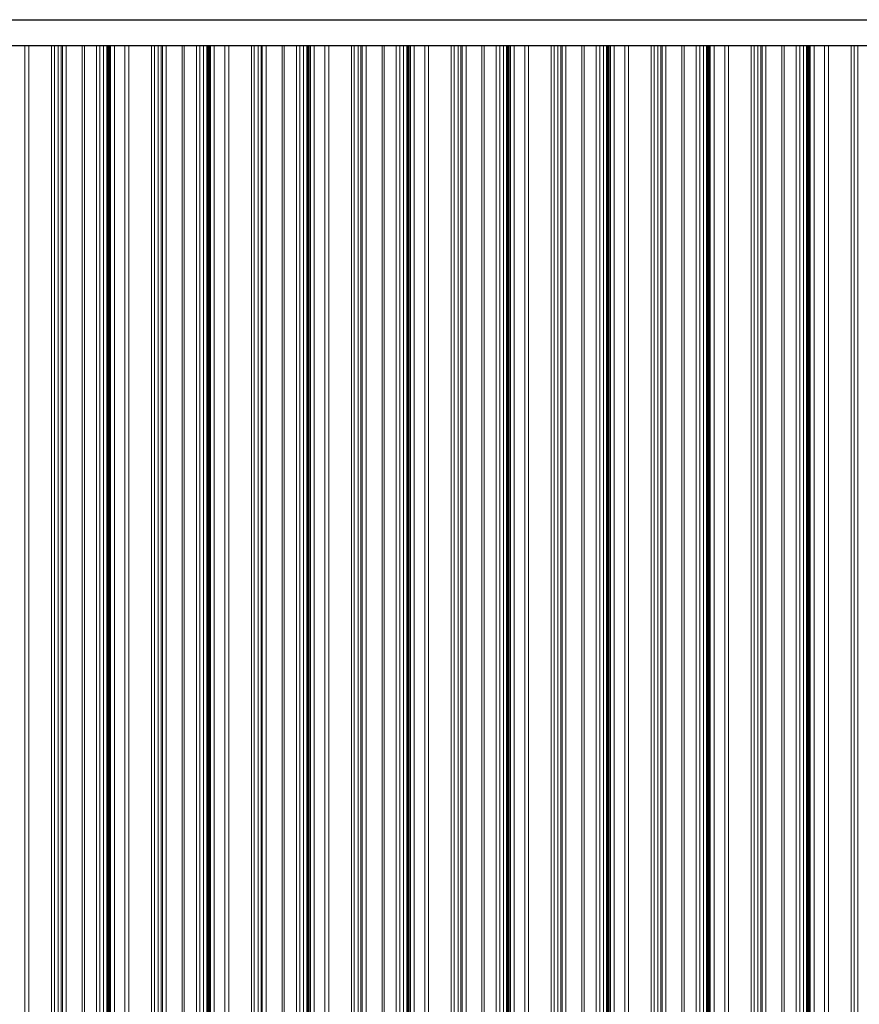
# Model space of a CAD drawing. Header units: metres. Extents: x -58265 to 590738, y -55036 to 35250.
# Tile 25 of 160: x 524934 to 528275, y -42913 to -38996. Entities that reach past the tile are written whole.
import ezdxf

# ---------------------------------------------------------------- set-up
doc = ezdxf.new("R2010")
doc.units = ezdxf.units.M
doc.header["$LTSCALE"] = 0.05
doc.layers.add('Ansicht Süd_3_A_1_Fassaden', color=7, linetype='Continuous')
doc.layers.add('Ansicht Süd_3_A_1_Wände_Attika', color=7, linetype='Continuous')

msp = doc.modelspace()

# ---------------------------------------------------------------- linework, layer by layer
at = {"layer": 'Ansicht Süd_3_A_1_Fassaden', "color": 7, "linetype": 'Continuous', "lineweight": 25}
msp.add_line((518774.4, -38996.1), (563942.4, -38996.1), dxfattribs=at)
at = {"layer": 'Ansicht Süd_3_A_1_Fassaden', "color": 253, "linetype": 'Continuous', "lineweight": 18}
for p, q in [((524954.9, -39448.9), (524954.9, -39100.1)), ((524970.1, -39448.9), (524970.1, -39100.1)), ((525060.3, -39448.9), (525060.3, -39100.1)), ((525071.9, -39448.9), (525071.9, -39100.1)), ((525087, -39448.9), (525087, -39100.1)), ((525098.6, -39448.9), (525098.6, -39100.1)), ((525103.9, -39448.9), (525103.9, -39100.1)), ((525118.9, -39448.9), (525118.9, -39100.1)), ((525182.4, -39448.9), (525182.4, -39100.1)), ((525191.2, -39448.9), (525191.2, -39100.1)), ((525239.3, -39448.9), (525239.3, -39100.1)), ((525253.4, -39448.9), (525253.4, -39100.1)), ((525267.9, -39448.9), (525267.9, -39100.1)), ((525280.5, -39448.9), (525280.5, -39100.1)), ((525283.5, -39448.9), (525283.5, -39100.1)), ((525285.3, -39448.9), (525285.3, -39100.1)), ((525289.2, -39448.9), (525289.2, -39100.1)), ((525290.9, -39448.9), (525290.9, -39100.1)), ((525295.5, -39448.9), (525295.5, -39100.1)), ((525310.7, -39448.9), (525310.7, -39100.1)), ((525352.7, -39448.9), (525352.7, -39100.1)), ((525368, -39448.9), (525368, -39100.1)), ((525458.2, -39448.9), (525458.2, -39100.1)), ((525469.8, -39448.9), (525469.8, -39100.1)), ((525484.8, -39448.9), (525484.8, -39100.1)), ((525496.4, -39448.9), (525496.4, -39100.1)), ((525501.7, -39448.9), (525501.7, -39100.1)), ((525516.8, -39448.9), (525516.8, -39100.1)), ((525580.2, -39448.9), (525580.2, -39100.1)), ((525589.1, -39448.9), (525589.1, -39100.1)), ((525637.2, -39448.9), (525637.2, -39100.1)), ((525651.2, -39448.9), (525651.2, -39100.1)), ((525665.8, -39448.9), (525665.8, -39100.1)), ((525678.3, -39448.9), (525678.3, -39100.1)), ((525681.3, -39448.9), (525681.3, -39100.1)), ((525683.1, -39448.9), (525683.1, -39100.1)), ((525687, -39448.9), (525687, -39100.1)), ((525688.8, -39448.9), (525688.8, -39100.1)), ((525693.3, -39448.9), (525693.3, -39100.1)), ((525708.5, -39448.9), (525708.5, -39100.1)), ((525750.5, -39448.9), (525750.5, -39100.1)), ((525765.8, -39448.9), (525765.8, -39100.1)), ((525856, -39448.9), (525856, -39100.1)), ((525867.6, -39448.9), (525867.6, -39100.1)), ((525882.6, -39448.9), (525882.6, -39100.1)), ((525894.3, -39448.9), (525894.3, -39100.1)), ((525899.5, -39448.9), (525899.5, -39100.1)), ((525914.6, -39448.9), (525914.6, -39100.1)), ((525978, -39448.9), (525978, -39100.1)), ((525986.9, -39448.9), (525986.9, -39100.1)), ((526035, -39448.9), (526035, -39100.1)), ((526049, -39448.9), (526049, -39100.1)), ((526063.6, -39448.9), (526063.6, -39100.1)), ((526076.1, -39448.9), (526076.1, -39100.1)), ((526079.2, -39448.9), (526079.2, -39100.1)), ((526080.9, -39448.9), (526080.9, -39100.1)), ((526084.9, -39448.9), (526084.9, -39100.1)), ((526086.6, -39448.9), (526086.6, -39100.1)), ((526091.1, -39448.9), (526091.1, -39100.1)), ((526106.4, -39448.9), (526106.4, -39100.1)), ((526148.4, -39448.9), (526148.4, -39100.1)), ((526163.6, -39448.9), (526163.6, -39100.1)), ((526253.8, -39448.9), (526253.8, -39100.1)), ((526265.4, -39448.9), (526265.4, -39100.1)), ((526280.5, -39448.9), (526280.5, -39100.1)), ((526292.1, -39448.9), (526292.1, -39100.1)), ((526297.4, -39448.9), (526297.4, -39100.1)), ((526312.4, -39448.9), (526312.4, -39100.1)), ((526375.9, -39448.9), (526375.9, -39100.1)), ((526384.7, -39448.9), (526384.7, -39100.1)), ((526432.8, -39448.9), (526432.8, -39100.1)), ((526446.9, -39448.9), (526446.9, -39100.1)), ((526461.4, -39448.9), (526461.4, -39100.1)), ((526474, -39448.9), (526474, -39100.1)), ((526477, -39448.9), (526477, -39100.1)), ((526478.8, -39448.9), (526478.8, -39100.1)), ((526482.7, -39448.9), (526482.7, -39100.1)), ((526484.4, -39448.9), (526484.4, -39100.1)), ((526489, -39448.9), (526489, -39100.1)), ((526504.2, -39448.9), (526504.2, -39100.1)), ((526546.2, -39448.9), (526546.2, -39100.1)), ((526561.5, -39448.9), (526561.5, -39100.1)), ((526651.7, -39448.9), (526651.7, -39100.1)), ((526663.3, -39448.9), (526663.3, -39100.1)), ((526678.3, -39448.9), (526678.3, -39100.1)), ((526689.9, -39448.9), (526689.9, -39100.1)), ((526695.2, -39448.9), (526695.2, -39100.1)), ((526710.3, -39448.9), (526710.3, -39100.1)), ((526773.7, -39448.9), (526773.7, -39100.1)), ((526782.6, -39448.9), (526782.6, -39100.1)), ((526830.7, -39448.9), (526830.7, -39100.1)), ((526844.7, -39448.9), (526844.7, -39100.1)), ((526859.3, -39448.9), (526859.3, -39100.1)), ((526871.8, -39448.9), (526871.8, -39100.1)), ((526874.8, -39448.9), (526874.8, -39100.1)), ((526876.6, -39448.9), (526876.6, -39100.1)), ((526880.5, -39448.9), (526880.5, -39100.1)), ((526882.3, -39448.9), (526882.3, -39100.1)), ((526886.8, -39448.9), (526886.8, -39100.1)), ((526902, -39448.9), (526902, -39100.1)), ((526944, -39448.9), (526944, -39100.1)), ((526959.3, -39448.9), (526959.3, -39100.1)), ((527049.5, -39448.9), (527049.5, -39100.1)), ((527061.1, -39448.9), (527061.1, -39100.1)), ((527076.1, -39448.9), (527076.1, -39100.1)), ((527087.8, -39448.9), (527087.8, -39100.1)), ((527093, -39448.9), (527093, -39100.1)), ((527108.1, -39448.9), (527108.1, -39100.1)), ((527171.5, -39448.9), (527171.5, -39100.1)), ((527180.4, -39448.9), (527180.4, -39100.1)), ((527228.5, -39448.9), (527228.5, -39100.1)), ((527242.5, -39448.9), (527242.5, -39100.1)), ((527257.1, -39448.9), (527257.1, -39100.1)), ((527269.6, -39448.9), (527269.6, -39100.1)), ((527272.7, -39448.9), (527272.7, -39100.1)), ((527274.4, -39448.9), (527274.4, -39100.1)), ((527278.4, -39448.9), (527278.4, -39100.1)), ((527280.1, -39448.9), (527280.1, -39100.1)), ((527284.6, -39448.9), (527284.6, -39100.1)), ((527299.9, -39448.9), (527299.9, -39100.1)), ((527341.9, -39448.9), (527341.9, -39100.1)), ((527357.1, -39448.9), (527357.1, -39100.1)), ((527447.3, -39448.9), (527447.3, -39100.1)), ((527458.9, -39448.9), (527458.9, -39100.1)), ((527474, -39448.9), (527474, -39100.1)), ((527485.6, -39448.9), (527485.6, -39100.1)), ((527490.9, -39448.9), (527490.9, -39100.1)), ((527505.9, -39448.9), (527505.9, -39100.1)), ((527569.4, -39448.9), (527569.4, -39100.1)), ((527578.2, -39448.9), (527578.2, -39100.1)), ((527626.3, -39448.9), (527626.3, -39100.1)), ((527640.4, -39448.9), (527640.4, -39100.1)), ((527654.9, -39448.9), (527654.9, -39100.1)), ((527667.5, -39448.9), (527667.5, -39100.1)), ((527670.5, -39448.9), (527670.5, -39100.1)), ((527672.3, -39448.9), (527672.3, -39100.1)), ((527676.2, -39448.9), (527676.2, -39100.1)), ((527677.9, -39448.9), (527677.9, -39100.1)), ((527682.5, -39448.9), (527682.5, -39100.1)), ((527697.7, -39448.9), (527697.7, -39100.1)), ((527739.7, -39448.9), (527739.7, -39100.1)), ((527755, -39448.9), (527755, -39100.1)), ((527845.2, -39448.9), (527845.2, -39100.1)), ((527856.8, -39448.9), (527856.8, -39100.1)), ((527871.8, -39448.9), (527871.8, -39100.1)), ((527883.4, -39448.9), (527883.4, -39100.1)), ((527888.7, -39448.9), (527888.7, -39100.1)), ((527903.8, -39448.9), (527903.8, -39100.1)), ((527967.2, -39448.9), (527967.2, -39100.1)), ((527976.1, -39448.9), (527976.1, -39100.1)), ((528024.2, -39448.9), (528024.2, -39100.1)), ((528038.2, -39448.9), (528038.2, -39100.1)), ((528052.8, -39448.9), (528052.8, -39100.1)), ((528065.3, -39448.9), (528065.3, -39100.1)), ((528068.3, -39448.9), (528068.3, -39100.1)), ((528070.1, -39448.9), (528070.1, -39100.1)), ((528074, -39448.9), (528074, -39100.1)), ((528075.8, -39448.9), (528075.8, -39100.1)), ((528080.3, -39448.9), (528080.3, -39100.1)), ((528095.5, -39448.9), (528095.5, -39100.1)), ((528137.5, -39448.9), (528137.5, -39100.1)), ((528152.8, -39448.9), (528152.8, -39100.1)), ((528243, -39448.9), (528243, -39100.1)), ((528254.6, -39448.9), (528254.6, -39100.1)), ((528269.6, -39448.9), (528269.6, -39100.1)), ((524954.9, -39848.9), (524954.9, -39448.9)), ((524970.1, -39848.9), (524970.1, -39448.9)), ((525060.3, -39848.9), (525060.3, -39448.9)), ((525071.9, -39848.9), (525071.9, -39448.9)), ((525087, -39848.9), (525087, -39448.9)), ((525098.6, -39848.9), (525098.6, -39448.9)), ((525103.9, -39848.9), (525103.9, -39448.9)), ((525118.9, -39848.9), (525118.9, -39448.9)), ((525182.4, -39848.9), (525182.4, -39448.9)), ((525191.2, -39848.9), (525191.2, -39448.9)), ((525239.3, -39848.9), (525239.3, -39448.9)), ((525253.4, -39848.9), (525253.4, -39448.9)), ((525267.9, -39848.9), (525267.9, -39448.9)), ((525280.5, -39848.9), (525280.5, -39448.9)), ((525280.5, -39448.9), (525283.5, -39448.9)), ((525283.5, -39848.9), (525283.5, -39448.9)), ((525285.3, -39848.9), (525285.3, -39448.9)), ((525289.2, -39848.9), (525289.2, -39448.9)), ((525290.9, -39848.9), (525290.9, -39448.9)), ((525295.5, -39848.9), (525295.5, -39448.9)), ((525310.7, -39848.9), (525310.7, -39448.9)), ((525352.7, -39848.9), (525352.7, -39448.9)), ((525368, -39848.9), (525368, -39448.9)), ((525458.2, -39848.9), (525458.2, -39448.9)), ((525469.8, -39848.9), (525469.8, -39448.9)), ((525484.8, -39848.9), (525484.8, -39448.9)), ((525496.4, -39848.9), (525496.4, -39448.9)), ((525501.7, -39848.9), (525501.7, -39448.9)), ((525516.8, -39848.9), (525516.8, -39448.9)), ((525580.2, -39848.9), (525580.2, -39448.9)), ((525589.1, -39848.9), (525589.1, -39448.9)), ((525637.2, -39848.9), (525637.2, -39448.9)), ((525651.2, -39848.9), (525651.2, -39448.9)), ((525665.8, -39848.9), (525665.8, -39448.9)), ((525678.3, -39848.9), (525678.3, -39448.9)), ((525678.3, -39448.9), (525681.3, -39448.9)), ((525681.3, -39848.9), (525681.3, -39448.9)), ((525683.1, -39848.9), (525683.1, -39448.9)), ((525687, -39848.9), (525687, -39448.9)), ((525688.8, -39848.9), (525688.8, -39448.9)), ((525693.3, -39848.9), (525693.3, -39448.9)), ((525708.5, -39848.9), (525708.5, -39448.9)), ((525750.5, -39848.9), (525750.5, -39448.9)), ((525765.8, -39848.9), (525765.8, -39448.9)), ((525856, -39848.9), (525856, -39448.9)), ((525867.6, -39848.9), (525867.6, -39448.9)), ((525882.6, -39848.9), (525882.6, -39448.9)), ((525894.3, -39848.9), (525894.3, -39448.9)), ((525899.5, -39848.9), (525899.5, -39448.9)), ((525914.6, -39848.9), (525914.6, -39448.9)), ((525978, -39848.9), (525978, -39448.9)), ((525986.9, -39848.9), (525986.9, -39448.9)), ((526035, -39848.9), (526035, -39448.9)), ((526049, -39848.9), (526049, -39448.9)), ((526063.6, -39848.9), (526063.6, -39448.9)), ((526076.1, -39848.9), (526076.1, -39448.9)), ((526076.1, -39448.9), (526079.2, -39448.9)), ((526079.2, -39848.9), (526079.2, -39448.9)), ((526080.9, -39848.9), (526080.9, -39448.9)), ((526084.9, -39848.9), (526084.9, -39448.9)), ((526086.6, -39848.9), (526086.6, -39448.9)), ((526091.1, -39848.9), (526091.1, -39448.9)), ((526106.4, -39848.9), (526106.4, -39448.9)), ((526148.4, -39848.9), (526148.4, -39448.9)), ((526163.6, -39848.9), (526163.6, -39448.9)), ((526253.8, -39848.9), (526253.8, -39448.9)), ((526265.4, -39848.9), (526265.4, -39448.9)), ((526280.5, -39848.9), (526280.5, -39448.9)), ((526292.1, -39848.9), (526292.1, -39448.9)), ((526297.4, -39848.9), (526297.4, -39448.9)), ((526312.4, -39848.9), (526312.4, -39448.9)), ((526375.9, -39848.9), (526375.9, -39448.9)), ((526384.7, -39848.9), (526384.7, -39448.9)), ((526432.8, -39848.9), (526432.8, -39448.9)), ((526446.9, -39848.9), (526446.9, -39448.9)), ((526461.4, -39848.9), (526461.4, -39448.9)), ((526474, -39848.9), (526474, -39448.9)), ((526474, -39448.9), (526477, -39448.9)), ((526477, -39848.9), (526477, -39448.9)), ((526478.8, -39848.9), (526478.8, -39448.9)), ((526482.7, -39848.9), (526482.7, -39448.9)), ((526484.4, -39848.9), (526484.4, -39448.9)), ((526489, -39848.9), (526489, -39448.9)), ((526504.2, -39848.9), (526504.2, -39448.9)), ((526546.2, -39848.9), (526546.2, -39448.9)), ((526561.5, -39848.9), (526561.5, -39448.9)), ((526651.7, -39848.9), (526651.7, -39448.9)), ((526663.3, -39848.9), (526663.3, -39448.9)), ((526678.3, -39848.9), (526678.3, -39448.9)), ((526689.9, -39848.9), (526689.9, -39448.9)), ((526695.2, -39848.9), (526695.2, -39448.9)), ((526710.3, -39848.9), (526710.3, -39448.9)), ((526773.7, -39848.9), (526773.7, -39448.9)), ((526782.6, -39848.9), (526782.6, -39448.9)), ((526830.7, -39848.9), (526830.7, -39448.9)), ((526844.7, -39848.9), (526844.7, -39448.9)), ((526859.3, -39848.9), (526859.3, -39448.9)), ((526871.8, -39848.9), (526871.8, -39448.9)), ((526871.8, -39448.9), (526874.8, -39448.9)), ((526874.8, -39848.9), (526874.8, -39448.9)), ((526876.6, -39848.9), (526876.6, -39448.9)), ((526880.5, -39848.9), (526880.5, -39448.9)), ((526882.3, -39848.9), (526882.3, -39448.9)), ((526886.8, -39848.9), (526886.8, -39448.9)), ((526902, -39848.9), (526902, -39448.9)), ((526944, -39848.9), (526944, -39448.9)), ((526959.3, -39848.9), (526959.3, -39448.9)), ((527049.5, -39848.9), (527049.5, -39448.9)), ((527061.1, -39848.9), (527061.1, -39448.9)), ((527076.1, -39848.9), (527076.1, -39448.9)), ((527087.8, -39848.9), (527087.8, -39448.9)), ((527093, -39848.9), (527093, -39448.9)), ((527108.1, -39848.9), (527108.1, -39448.9)), ((527171.5, -39848.9), (527171.5, -39448.9)), ((527180.4, -39848.9), (527180.4, -39448.9)), ((527228.5, -39848.9), (527228.5, -39448.9)), ((527242.5, -39848.9), (527242.5, -39448.9)), ((527257.1, -39848.9), (527257.1, -39448.9)), ((527269.6, -39848.9), (527269.6, -39448.9)), ((527269.6, -39448.9), (527272.7, -39448.9)), ((527272.7, -39848.9), (527272.7, -39448.9)), ((527274.4, -39848.9), (527274.4, -39448.9)), ((527278.4, -39848.9), (527278.4, -39448.9)), ((527280.1, -39848.9), (527280.1, -39448.9)), ((527284.6, -39848.9), (527284.6, -39448.9)), ((527299.9, -39848.9), (527299.9, -39448.9)), ((527341.9, -39848.9), (527341.9, -39448.9)), ((527357.1, -39848.9), (527357.1, -39448.9)), ((527447.3, -39848.9), (527447.3, -39448.9)), ((527458.9, -39848.9), (527458.9, -39448.9)), ((527474, -39848.9), (527474, -39448.9)), ((527485.6, -39848.9), (527485.6, -39448.9)), ((527490.9, -39848.9), (527490.9, -39448.9)), ((527505.9, -39848.9), (527505.9, -39448.9)), ((527569.4, -39848.9), (527569.4, -39448.9)), ((527578.2, -39848.9), (527578.2, -39448.9)), ((527626.3, -39848.9), (527626.3, -39448.9)), ((527640.4, -39848.9), (527640.4, -39448.9)), ((527654.9, -39848.9), (527654.9, -39448.9)), ((527667.5, -39848.9), (527667.5, -39448.9)), ((527667.5, -39448.9), (527670.5, -39448.9)), ((527670.5, -39848.9), (527670.5, -39448.9)), ((527672.3, -39848.9), (527672.3, -39448.9)), ((527676.2, -39848.9), (527676.2, -39448.9)), ((527677.9, -39848.9), (527677.9, -39448.9)), ((527682.5, -39848.9), (527682.5, -39448.9)), ((527697.7, -39848.9), (527697.7, -39448.9)), ((527739.7, -39848.9), (527739.7, -39448.9)), ((527755, -39848.9), (527755, -39448.9)), ((527845.2, -39848.9), (527845.2, -39448.9)), ((527856.8, -39848.9), (527856.8, -39448.9)), ((527871.8, -39848.9), (527871.8, -39448.9)), ((527883.4, -39848.9), (527883.4, -39448.9)), ((527888.7, -39848.9), (527888.7, -39448.9)), ((527903.8, -39848.9), (527903.8, -39448.9)), ((527967.2, -39848.9), (527967.2, -39448.9)), ((527976.1, -39848.9), (527976.1, -39448.9)), ((528024.2, -39848.9), (528024.2, -39448.9)), ((528038.2, -39848.9), (528038.2, -39448.9)), ((528052.8, -39848.9), (528052.8, -39448.9)), ((528065.3, -39848.9), (528065.3, -39448.9)), ((528065.3, -39448.9), (528068.3, -39448.9)), ((528068.3, -39848.9), (528068.3, -39448.9)), ((528070.1, -39848.9), (528070.1, -39448.9)), ((528074, -39848.9), (528074, -39448.9)), ((528075.8, -39848.9), (528075.8, -39448.9)), ((528080.3, -39848.9), (528080.3, -39448.9)), ((528095.5, -39848.9), (528095.5, -39448.9)), ((528137.5, -39848.9), (528137.5, -39448.9)), ((528152.8, -39848.9), (528152.8, -39448.9)), ((528243, -39848.9), (528243, -39448.9)), ((528254.6, -39848.9), (528254.6, -39448.9)), ((528269.6, -39848.9), (528269.6, -39448.9)), ((524954.9, -41448.9), (524954.9, -39848.9)), ((524970.1, -41448.9), (524970.1, -39848.9)), ((525060.3, -41448.9), (525060.3, -39848.9)), ((525071.9, -41448.9), (525071.9, -39848.9)), ((525087, -41448.9), (525087, -39848.9)), ((525098.6, -41448.9), (525098.6, -39848.9)), ((525103.9, -41448.9), (525103.9, -39848.9)), ((525118.9, -41448.9), (525118.9, -39848.9)), ((525182.4, -41448.9), (525182.4, -39848.9)), ((525191.2, -41448.9), (525191.2, -39848.9)), ((525239.3, -41448.9), (525239.3, -39848.9)), ((525253.4, -41448.9), (525253.4, -39848.9)), ((525267.9, -41448.9), (525267.9, -39848.9)), ((525280.5, -41448.9), (525280.5, -39848.9)), ((525280.5, -39848.9), (525283.5, -39848.9)), ((525283.5, -41448.9), (525283.5, -39848.9)), ((525285.3, -41448.9), (525285.3, -39848.9)), ((525289.2, -41448.9), (525289.2, -39848.9)), ((525290.9, -41448.9), (525290.9, -39848.9)), ((525295.5, -41448.9), (525295.5, -39848.9)), ((525310.7, -41448.9), (525310.7, -39848.9)), ((525352.7, -41448.9), (525352.7, -39848.9)), ((525368, -41448.9), (525368, -39848.9)), ((525458.2, -41448.9), (525458.2, -39848.9)), ((525469.8, -41448.9), (525469.8, -39848.9)), ((525484.8, -41448.9), (525484.8, -39848.9)), ((525496.4, -41448.9), (525496.4, -39848.9)), ((525501.7, -41448.9), (525501.7, -39848.9)), ((525516.8, -41448.9), (525516.8, -39848.9)), ((525580.2, -41448.9), (525580.2, -39848.9)), ((525589.1, -41448.9), (525589.1, -39848.9)), ((525637.2, -41448.9), (525637.2, -39848.9)), ((525651.2, -41448.9), (525651.2, -39848.9)), ((525665.8, -41448.9), (525665.8, -39848.9)), ((525678.3, -41448.9), (525678.3, -39848.9)), ((525678.3, -39848.9), (525681.3, -39848.9)), ((525681.3, -41448.9), (525681.3, -39848.9)), ((525683.1, -41448.9), (525683.1, -39848.9)), ((525687, -41448.9), (525687, -39848.9)), ((525688.8, -41448.9), (525688.8, -39848.9)), ((525693.3, -41448.9), (525693.3, -39848.9)), ((525708.5, -41448.9), (525708.5, -39848.9)), ((525750.5, -41448.9), (525750.5, -39848.9)), ((525765.8, -41448.9), (525765.8, -39848.9)), ((525856, -41448.9), (525856, -39848.9)), ((525867.6, -41448.9), (525867.6, -39848.9)), ((525882.6, -41448.9), (525882.6, -39848.9)), ((525894.3, -41448.9), (525894.3, -39848.9)), ((525899.5, -41448.9), (525899.5, -39848.9)), ((525914.6, -41448.9), (525914.6, -39848.9)), ((525978, -41448.9), (525978, -39848.9)), ((525986.9, -41448.9), (525986.9, -39848.9)), ((526035, -41448.9), (526035, -39848.9)), ((526049, -41448.9), (526049, -39848.9)), ((526063.6, -41448.9), (526063.6, -39848.9)), ((526076.1, -41448.9), (526076.1, -39848.9)), ((526076.1, -39848.9), (526079.2, -39848.9)), ((526079.2, -41448.9), (526079.2, -39848.9)), ((526080.9, -41448.9), (526080.9, -39848.9)), ((526084.9, -41448.9), (526084.9, -39848.9)), ((526086.6, -41448.9), (526086.6, -39848.9)), ((526091.1, -41448.9), (526091.1, -39848.9)), ((526106.4, -41448.9), (526106.4, -39848.9)), ((526148.4, -41448.9), (526148.4, -39848.9)), ((526163.6, -41448.9), (526163.6, -39848.9)), ((526253.8, -41448.9), (526253.8, -39848.9)), ((526265.4, -41448.9), (526265.4, -39848.9)), ((526280.5, -41448.9), (526280.5, -39848.9)), ((526292.1, -41448.9), (526292.1, -39848.9)), ((526297.4, -41448.9), (526297.4, -39848.9)), ((526312.4, -41448.9), (526312.4, -39848.9)), ((526375.9, -41448.9), (526375.9, -39848.9)), ((526384.7, -41448.9), (526384.7, -39848.9)), ((526432.8, -41448.9), (526432.8, -39848.9)), ((526446.9, -41448.9), (526446.9, -39848.9)), ((526461.4, -41448.9), (526461.4, -39848.9)), ((526474, -41448.9), (526474, -39848.9)), ((526474, -39848.9), (526477, -39848.9)), ((526477, -41448.9), (526477, -39848.9)), ((526478.8, -41448.9), (526478.8, -39848.9)), ((526482.7, -41448.9), (526482.7, -39848.9)), ((526484.4, -41448.9), (526484.4, -39848.9)), ((526489, -41448.9), (526489, -39848.9)), ((526504.2, -41448.9), (526504.2, -39848.9)), ((526546.2, -41448.9), (526546.2, -39848.9)), ((526561.5, -41448.9), (526561.5, -39848.9)), ((526651.7, -41448.9), (526651.7, -39848.9)), ((526663.3, -41448.9), (526663.3, -39848.9)), ((526678.3, -41448.9), (526678.3, -39848.9)), ((526689.9, -41448.9), (526689.9, -39848.9)), ((526695.2, -41448.9), (526695.2, -39848.9)), ((526710.3, -41448.9), (526710.3, -39848.9)), ((526773.7, -41448.9), (526773.7, -39848.9)), ((526782.6, -41448.9), (526782.6, -39848.9)), ((526830.7, -41448.9), (526830.7, -39848.9)), ((526844.7, -41448.9), (526844.7, -39848.9)), ((526859.3, -41448.9), (526859.3, -39848.9)), ((526871.8, -41448.9), (526871.8, -39848.9)), ((526871.8, -39848.9), (526874.8, -39848.9)), ((526874.8, -41448.9), (526874.8, -39848.9)), ((526876.6, -41448.9), (526876.6, -39848.9)), ((526880.5, -41448.9), (526880.5, -39848.9)), ((526882.3, -41448.9), (526882.3, -39848.9)), ((526886.8, -41448.9), (526886.8, -39848.9)), ((526902, -41448.9), (526902, -39848.9)), ((526944, -41448.9), (526944, -39848.9)), ((526959.3, -41448.9), (526959.3, -39848.9)), ((527049.5, -41448.9), (527049.5, -39848.9)), ((527061.1, -41448.9), (527061.1, -39848.9)), ((527076.1, -41448.9), (527076.1, -39848.9)), ((527087.8, -41448.9), (527087.8, -39848.9)), ((527093, -41448.9), (527093, -39848.9)), ((527108.1, -41448.9), (527108.1, -39848.9)), ((527171.5, -41448.9), (527171.5, -39848.9)), ((527180.4, -41448.9), (527180.4, -39848.9)), ((527228.5, -41448.9), (527228.5, -39848.9)), ((527242.5, -41448.9), (527242.5, -39848.9)), ((527257.1, -41448.9), (527257.1, -39848.9)), ((527269.6, -41448.9), (527269.6, -39848.9)), ((527269.6, -39848.9), (527272.7, -39848.9)), ((527272.7, -41448.9), (527272.7, -39848.9)), ((527274.4, -41448.9), (527274.4, -39848.9)), ((527278.4, -41448.9), (527278.4, -39848.9)), ((527280.1, -41448.9), (527280.1, -39848.9)), ((527284.6, -41448.9), (527284.6, -39848.9)), ((527299.9, -41448.9), (527299.9, -39848.9)), ((527341.9, -41448.9), (527341.9, -39848.9)), ((527357.1, -41448.9), (527357.1, -39848.9)), ((527447.3, -41448.9), (527447.3, -39848.9)), ((527458.9, -41448.9), (527458.9, -39848.9)), ((527474, -41448.9), (527474, -39848.9)), ((527485.6, -41448.9), (527485.6, -39848.9)), ((527490.9, -41448.9), (527490.9, -39848.9)), ((527505.9, -41448.9), (527505.9, -39848.9)), ((527569.4, -41448.9), (527569.4, -39848.9)), ((527578.2, -41448.9), (527578.2, -39848.9)), ((527626.3, -41448.9), (527626.3, -39848.9)), ((527640.4, -41448.9), (527640.4, -39848.9)), ((527654.9, -41448.9), (527654.9, -39848.9)), ((527667.5, -41448.9), (527667.5, -39848.9)), ((527667.5, -39848.9), (527670.5, -39848.9)), ((527670.5, -41448.9), (527670.5, -39848.9)), ((527672.3, -41448.9), (527672.3, -39848.9)), ((527676.2, -41448.9), (527676.2, -39848.9)), ((527677.9, -41448.9), (527677.9, -39848.9)), ((527682.5, -41448.9), (527682.5, -39848.9)), ((527697.7, -41448.9), (527697.7, -39848.9)), ((527739.7, -41448.9), (527739.7, -39848.9)), ((527755, -41448.9), (527755, -39848.9)), ((527845.2, -41448.9), (527845.2, -39848.9)), ((527856.8, -41448.9), (527856.8, -39848.9)), ((527871.8, -41448.9), (527871.8, -39848.9)), ((527883.4, -41448.9), (527883.4, -39848.9)), ((527888.7, -41448.9), (527888.7, -39848.9)), ((527903.8, -41448.9), (527903.8, -39848.9)), ((527967.2, -41448.9), (527967.2, -39848.9)), ((527976.1, -41448.9), (527976.1, -39848.9)), ((528024.2, -41448.9), (528024.2, -39848.9)), ((528038.2, -41448.9), (528038.2, -39848.9)), ((528052.8, -41448.9), (528052.8, -39848.9)), ((528065.3, -41448.9), (528065.3, -39848.9)), ((528065.3, -39848.9), (528068.3, -39848.9)), ((528068.3, -41448.9), (528068.3, -39848.9)), ((528070.1, -41448.9), (528070.1, -39848.9)), ((528074, -41448.9), (528074, -39848.9)), ((528075.8, -41448.9), (528075.8, -39848.9)), ((528080.3, -41448.9), (528080.3, -39848.9)), ((528095.5, -41448.9), (528095.5, -39848.9)), ((528137.5, -41448.9), (528137.5, -39848.9)), ((528152.8, -41448.9), (528152.8, -39848.9)), ((528243, -41448.9), (528243, -39848.9)), ((528254.6, -41448.9), (528254.6, -39848.9)), ((528269.6, -41448.9), (528269.6, -39848.9)), ((524954.9, -43048.9), (524954.9, -41448.9)), ((524970.1, -43048.9), (524970.1, -41448.9)), ((525060.3, -43048.9), (525060.3, -41448.9)), ((525071.9, -43048.9), (525071.9, -41448.9)), ((525087, -43048.9), (525087, -41448.9)), ((525098.6, -43048.9), (525098.6, -41448.9)), ((525103.9, -43048.9), (525103.9, -41448.9)), ((525118.9, -43048.9), (525118.9, -41448.9)), ((525182.4, -43048.9), (525182.4, -41448.9)), ((525191.2, -43048.9), (525191.2, -41448.9)), ((525239.3, -43048.9), (525239.3, -41448.9)), ((525253.4, -43048.9), (525253.4, -41448.9)), ((525267.9, -43048.9), (525267.9, -41448.9)), ((525280.5, -43048.9), (525280.5, -41448.9)), ((525280.5, -41448.9), (525283.5, -41448.9)), ((525283.5, -43048.9), (525283.5, -41448.9)), ((525285.3, -43048.9), (525285.3, -41448.9)), ((525289.2, -43048.9), (525289.2, -41448.9)), ((525290.9, -43048.9), (525290.9, -41448.9)), ((525295.5, -43048.9), (525295.5, -41448.9)), ((525310.7, -43048.9), (525310.7, -41448.9)), ((525352.7, -43048.9), (525352.7, -41448.9)), ((525368, -43048.9), (525368, -41448.9)), ((525458.2, -43048.9), (525458.2, -41448.9)), ((525469.8, -43048.9), (525469.8, -41448.9)), ((525484.8, -43048.9), (525484.8, -41448.9)), ((525496.4, -43048.9), (525496.4, -41448.9)), ((525501.7, -43048.9), (525501.7, -41448.9)), ((525516.8, -43048.9), (525516.8, -41448.9)), ((525580.2, -43048.9), (525580.2, -41448.9)), ((525589.1, -43048.9), (525589.1, -41448.9)), ((525637.2, -43048.9), (525637.2, -41448.9)), ((525651.2, -43048.9), (525651.2, -41448.9)), ((525665.8, -43048.9), (525665.8, -41448.9)), ((525678.3, -43048.9), (525678.3, -41448.9)), ((525678.3, -41448.9), (525681.3, -41448.9)), ((525681.3, -43048.9), (525681.3, -41448.9)), ((525683.1, -43048.9), (525683.1, -41448.9)), ((525687, -43048.9), (525687, -41448.9)), ((525688.8, -43048.9), (525688.8, -41448.9)), ((525693.3, -43048.9), (525693.3, -41448.9)), ((525708.5, -43048.9), (525708.5, -41448.9)), ((525750.5, -43048.9), (525750.5, -41448.9)), ((525765.8, -43048.9), (525765.8, -41448.9)), ((525856, -43048.9), (525856, -41448.9)), ((525867.6, -43048.9), (525867.6, -41448.9)), ((525882.6, -43048.9), (525882.6, -41448.9)), ((525894.3, -43048.9), (525894.3, -41448.9)), ((525899.5, -43048.9), (525899.5, -41448.9)), ((525914.6, -43048.9), (525914.6, -41448.9)), ((525978, -43048.9), (525978, -41448.9)), ((525986.9, -43048.9), (525986.9, -41448.9)), ((526035, -43048.9), (526035, -41448.9)), ((526049, -43048.9), (526049, -41448.9)), ((526063.6, -43048.9), (526063.6, -41448.9)), ((526076.1, -43048.9), (526076.1, -41448.9)), ((526076.1, -41448.9), (526079.2, -41448.9)), ((526079.2, -43048.9), (526079.2, -41448.9)), ((526080.9, -43048.9), (526080.9, -41448.9)), ((526084.9, -43048.9), (526084.9, -41448.9)), ((526086.6, -43048.9), (526086.6, -41448.9)), ((526091.1, -43048.9), (526091.1, -41448.9)), ((526106.4, -43048.9), (526106.4, -41448.9)), ((526148.4, -43048.9), (526148.4, -41448.9)), ((526163.6, -43048.9), (526163.6, -41448.9)), ((526253.8, -43048.9), (526253.8, -41448.9)), ((526265.4, -43048.9), (526265.4, -41448.9)), ((526280.5, -43048.9), (526280.5, -41448.9)), ((526292.1, -43048.9), (526292.1, -41448.9)), ((526297.4, -43048.9), (526297.4, -41448.9)), ((526312.4, -43048.9), (526312.4, -41448.9)), ((526375.9, -43048.9), (526375.9, -41448.9)), ((526384.7, -43048.9), (526384.7, -41448.9)), ((526432.8, -43048.9), (526432.8, -41448.9)), ((526446.9, -43048.9), (526446.9, -41448.9)), ((526461.4, -43048.9), (526461.4, -41448.9)), ((526474, -43048.9), (526474, -41448.9)), ((526474, -41448.9), (526477, -41448.9)), ((526477, -43048.9), (526477, -41448.9)), ((526478.8, -43048.9), (526478.8, -41448.9)), ((526482.7, -43048.9), (526482.7, -41448.9)), ((526484.4, -43048.9), (526484.4, -41448.9)), ((526489, -43048.9), (526489, -41448.9)), ((526504.2, -43048.9), (526504.2, -41448.9)), ((526546.2, -43048.9), (526546.2, -41448.9)), ((526561.5, -43048.9), (526561.5, -41448.9)), ((526651.7, -43048.9), (526651.7, -41448.9)), ((526663.3, -43048.9), (526663.3, -41448.9)), ((526678.3, -43048.9), (526678.3, -41448.9)), ((526689.9, -43048.9), (526689.9, -41448.9)), ((526695.2, -43048.9), (526695.2, -41448.9)), ((526710.3, -43048.9), (526710.3, -41448.9)), ((526773.7, -43048.9), (526773.7, -41448.9)), ((526782.6, -43048.9), (526782.6, -41448.9)), ((526830.7, -43048.9), (526830.7, -41448.9)), ((526844.7, -43048.9), (526844.7, -41448.9)), ((526859.3, -43048.9), (526859.3, -41448.9)), ((526871.8, -43048.9), (526871.8, -41448.9)), ((526871.8, -41448.9), (526874.8, -41448.9)), ((526874.8, -43048.9), (526874.8, -41448.9)), ((526876.6, -43048.9), (526876.6, -41448.9)), ((526880.5, -43048.9), (526880.5, -41448.9)), ((526882.3, -43048.9), (526882.3, -41448.9)), ((526886.8, -43048.9), (526886.8, -41448.9)), ((526902, -43048.9), (526902, -41448.9)), ((526944, -43048.9), (526944, -41448.9)), ((526959.3, -43048.9), (526959.3, -41448.9)), ((527049.5, -43048.9), (527049.5, -41448.9)), ((527061.1, -43048.9), (527061.1, -41448.9)), ((527076.1, -43048.9), (527076.1, -41448.9)), ((527087.8, -43048.9), (527087.8, -41448.9)), ((527093, -43048.9), (527093, -41448.9)), ((527108.1, -43048.9), (527108.1, -41448.9)), ((527171.5, -43048.9), (527171.5, -41448.9)), ((527180.4, -43048.9), (527180.4, -41448.9)), ((527228.5, -43048.9), (527228.5, -41448.9)), ((527242.5, -43048.9), (527242.5, -41448.9)), ((527257.1, -43048.9), (527257.1, -41448.9)), ((527269.6, -43048.9), (527269.6, -41448.9)), ((527269.6, -41448.9), (527272.7, -41448.9)), ((527272.7, -43048.9), (527272.7, -41448.9)), ((527274.4, -43048.9), (527274.4, -41448.9)), ((527278.4, -43048.9), (527278.4, -41448.9)), ((527280.1, -43048.9), (527280.1, -41448.9)), ((527284.6, -43048.9), (527284.6, -41448.9)), ((527299.9, -43048.9), (527299.9, -41448.9)), ((527341.9, -43048.9), (527341.9, -41448.9)), ((527357.1, -43048.9), (527357.1, -41448.9)), ((527447.3, -43048.9), (527447.3, -41448.9)), ((527458.9, -43048.9), (527458.9, -41448.9)), ((527474, -43048.9), (527474, -41448.9)), ((527485.6, -43048.9), (527485.6, -41448.9)), ((527490.9, -43048.9), (527490.9, -41448.9)), ((527505.9, -43048.9), (527505.9, -41448.9)), ((527569.4, -43048.9), (527569.4, -41448.9)), ((527578.2, -43048.9), (527578.2, -41448.9)), ((527626.3, -43048.9), (527626.3, -41448.9)), ((527640.4, -43048.9), (527640.4, -41448.9)), ((527654.9, -43048.9), (527654.9, -41448.9)), ((527667.5, -43048.9), (527667.5, -41448.9)), ((527667.5, -41448.9), (527670.5, -41448.9)), ((527670.5, -43048.9), (527670.5, -41448.9)), ((527672.3, -43048.9), (527672.3, -41448.9)), ((527676.2, -43048.9), (527676.2, -41448.9)), ((527677.9, -43048.9), (527677.9, -41448.9)), ((527682.5, -43048.9), (527682.5, -41448.9)), ((527697.7, -43048.9), (527697.7, -41448.9)), ((527739.7, -43048.9), (527739.7, -41448.9)), ((527755, -43048.9), (527755, -41448.9)), ((527845.2, -43048.9), (527845.2, -41448.9)), ((527856.8, -43048.9), (527856.8, -41448.9)), ((527871.8, -43048.9), (527871.8, -41448.9)), ((527883.4, -43048.9), (527883.4, -41448.9)), ((527888.7, -43048.9), (527888.7, -41448.9)), ((527903.8, -43048.9), (527903.8, -41448.9)), ((527967.2, -43048.9), (527967.2, -41448.9)), ((527976.1, -43048.9), (527976.1, -41448.9)), ((528024.2, -43048.9), (528024.2, -41448.9)), ((528038.2, -43048.9), (528038.2, -41448.9)), ((528052.8, -43048.9), (528052.8, -41448.9)), ((528065.3, -43048.9), (528065.3, -41448.9)), ((528065.3, -41448.9), (528068.3, -41448.9)), ((528068.3, -43048.9), (528068.3, -41448.9)), ((528070.1, -43048.9), (528070.1, -41448.9)), ((528074, -43048.9), (528074, -41448.9)), ((528075.8, -43048.9), (528075.8, -41448.9)), ((528080.3, -43048.9), (528080.3, -41448.9)), ((528095.5, -43048.9), (528095.5, -41448.9)), ((528137.5, -43048.9), (528137.5, -41448.9)), ((528152.8, -43048.9), (528152.8, -41448.9)), ((528243, -43048.9), (528243, -41448.9)), ((528254.6, -43048.9), (528254.6, -41448.9)), ((528269.6, -43048.9), (528269.6, -41448.9))]:
    msp.add_line(p, q, dxfattribs=at)
at = {"layer": 'Ansicht Süd_3_A_1_Wände_Attika', "color": 253, "linetype": 'Continuous', "lineweight": 18}
for p, q in [((563941.1, -38998.1), (518775.7, -38998.1)), ((563940.1, -39100.1), (518776.6, -39100.1)), ((563941.1, -39099.1), (518777.6, -39099.1))]:
    msp.add_line(p, q, dxfattribs=at)

doc.saveas('drawing.dxf')
